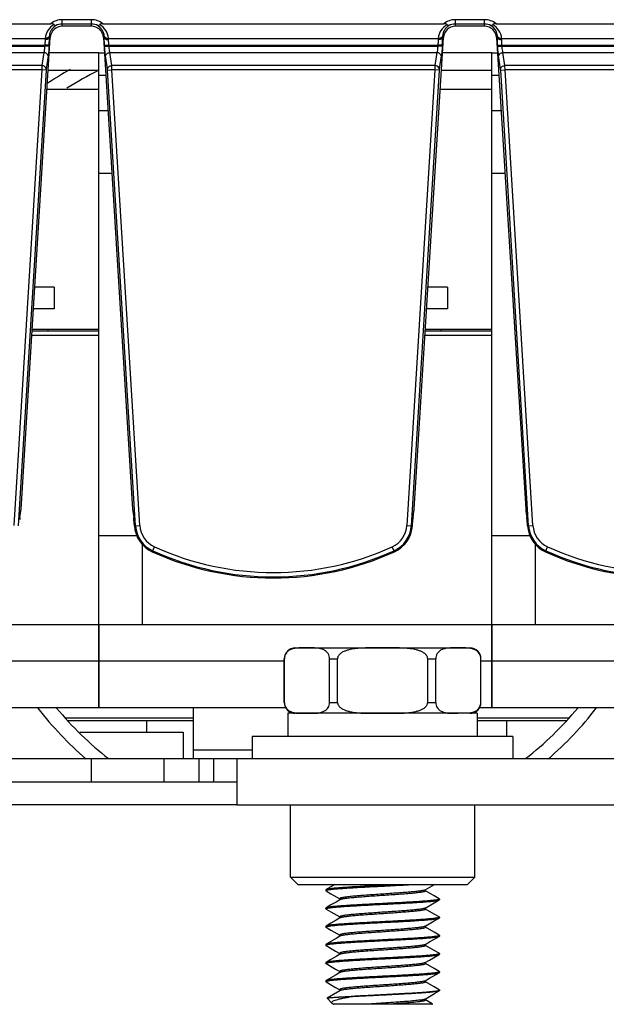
# Model space of a CAD drawing. Header units: millimetres. Extents: x 0 to 1700, y 17 to 1205.
# Tile 5 of 51: x 110 to 151, y 462 to 530. Entities that reach past the tile are written whole.
import ezdxf

# ---------------------------------------------------------------- set-up
doc = ezdxf.new("R2010")
doc.units = ezdxf.units.MM
doc.header["$LTSCALE"] = 77.505185
doc.layers.get('0').update_dxf_attribs({"linetype": 'CONTINUOUS'})

msp = doc.modelspace()

# ---------------------------------------------------------------- linework, layer by layer
at = {"linetype": 'Continuous'}
for p, q in [((113.224, 529.514), (113.224, 529.964)), ((115.224, 529.964), (113.224, 529.964)), ((115.224, 529.514), (115.224, 529.964)), ((140.224, 529.514), (140.224, 529.964)), ((142.224, 529.964), (140.224, 529.964)), ((142.224, 529.514), (142.224, 529.964)), ((89.015, 529.689), (112.433, 529.689)), ((115.224, 529.665), (113.224, 529.665)), ((115.224, 529.514), (113.224, 529.514)), ((116.015, 529.689), (139.433, 529.689)), ((142.224, 529.665), (140.224, 529.665)), ((142.224, 529.514), (140.224, 529.514)), ((143.015, 529.689), (166.433, 529.689)), ((89.401, 528.677), (112.047, 528.677)), ((110.392, 496.321), (112.4, 528.739)), ((112.34, 528.743), (112.4, 528.739)), ((116.108, 528.743), (116.048, 528.739)), ((116.048, 528.739), (118.056, 496.321)), ((116.401, 528.677), (139.047, 528.677)), ((137.392, 496.321), (139.4, 528.739)), ((139.34, 528.743), (139.4, 528.739)), ((143.108, 528.743), (143.048, 528.739)), ((143.048, 528.739), (145.056, 496.321)), ((143.401, 528.677), (166.047, 528.677)), ((89.425, 528.223), (112.023, 528.223)), ((89.429, 528.154), (112.019, 528.154)), ((112.023, 528.223), (112.019, 528.154)), ((112.318, 528.136), (112.019, 528.154)), ((112.322, 528.205), (112.023, 528.223)), ((112.322, 528.205), (112.318, 528.136)), ((116.126, 528.205), (116.425, 528.223)), ((116.13, 528.136), (116.126, 528.205)), ((116.13, 528.136), (116.429, 528.154)), ((116.429, 528.154), (116.425, 528.223)), ((116.425, 528.223), (139.023, 528.223)), ((116.429, 528.154), (139.019, 528.154)), ((139.023, 528.223), (139.019, 528.154)), ((139.318, 528.136), (139.019, 528.154)), ((139.322, 528.205), (139.023, 528.223)), ((139.322, 528.205), (139.318, 528.136)), ((143.126, 528.205), (143.425, 528.223)), ((143.13, 528.136), (143.126, 528.205)), ((143.13, 528.136), (143.429, 528.154)), ((143.429, 528.154), (143.425, 528.223)), ((143.425, 528.223), (166.023, 528.223)), ((143.429, 528.154), (166.019, 528.154)), ((89.494, 527.701), (111.954, 527.701)), ((111.954, 527.701), (111.821, 526.806)), ((112.253, 527.47), (112.119, 526.575)), ((115.724, 527.689), (112.335, 527.689)), ((115.724, 482.689), (115.724, 527.689)), ((115.724, 527.689), (116.113, 527.689)), ((116.329, 526.575), (116.195, 527.47)), ((116.627, 526.806), (116.494, 527.701)), ((116.494, 527.701), (138.954, 527.701)), ((138.954, 527.701), (138.821, 526.806)), ((139.253, 527.47), (139.119, 526.575)), ((142.724, 527.689), (139.335, 527.689)), ((142.724, 482.689), (142.724, 527.689)), ((142.724, 527.689), (143.113, 527.689)), ((143.329, 526.575), (143.195, 527.47)), ((143.627, 526.806), (143.494, 527.701)), ((143.494, 527.701), (165.954, 527.701)), ((111.821, 526.806), (89.627, 526.806)), ((111.814, 526.523), (89.634, 526.523)), ((111.814, 526.523), (109.898, 495.199)), ((112.113, 526.505), (111.814, 526.523)), ((116.335, 526.505), (116.634, 526.523)), ((138.821, 526.806), (116.627, 526.806)), ((118.55, 495.199), (116.634, 526.523)), ((138.814, 526.523), (116.634, 526.523)), ((138.814, 526.523), (136.898, 495.199)), ((139.113, 526.505), (138.814, 526.523)), ((143.335, 526.505), (143.634, 526.523)), ((165.821, 526.806), (143.627, 526.806)), ((145.55, 495.199), (143.634, 526.523)), ((165.814, 526.523), (143.634, 526.523)), ((112.113, 526.505), (110.197, 495.18)), ((112.26, 526.489), (115.724, 526.489)), ((115.724, 526.159), (116.208, 526.159)), ((118.251, 495.18), (116.335, 526.505)), ((139.113, 526.505), (137.197, 495.18)), ((139.26, 526.489), (142.724, 526.489)), ((142.724, 526.159), (143.208, 526.159)), ((145.251, 495.18), (143.335, 526.505)), ((112.18, 525.189), (115.724, 525.189)), ((139.18, 525.189), (142.724, 525.189)), ((116.361, 523.689), (115.724, 523.689)), ((143.361, 523.689), (142.724, 523.689)), ((116.627, 519.389), (115.724, 519.389)), ((143.627, 519.389), (142.724, 519.389)), ((112.674, 511.589), (111.338, 511.589)), ((112.674, 511.589), (112.674, 510.089)), ((139.674, 511.589), (138.338, 511.589)), ((139.674, 511.589), (139.674, 510.089)), ((112.674, 510.089), (111.245, 510.089)), ((139.674, 510.089), (138.245, 510.089)), ((111.133, 508.289), (115.724, 508.289)), ((111.152, 508.589), (115.724, 508.589)), ((111.158, 508.689), (115.724, 508.689)), ((112.224, 508.689), (112.224, 508.589)), ((138.133, 508.289), (142.724, 508.289)), ((138.152, 508.589), (142.724, 508.589)), ((138.158, 508.689), (142.724, 508.689)), ((139.224, 508.689), (139.224, 508.589)), ((110.314, 495.749), (110.378, 496.181)), ((118.07, 496.181), (118.134, 495.749)), ((137.314, 495.749), (137.378, 496.181)), ((145.07, 496.181), (145.134, 495.749)), ((118.175, 495.176), (118.148, 495.609)), ((137.273, 495.176), (137.3, 495.609)), ((145.175, 495.176), (145.148, 495.609)), ((118.175, 495.176), (118.55, 495.199)), ((136.898, 495.199), (137.273, 495.176)), ((145.175, 495.176), (145.55, 495.199)), ((118.352, 494.489), (115.724, 494.489)), ((145.352, 494.489), (142.724, 494.489)), ((118.724, 488.389), (118.724, 493.913)), ((119.402, 493.393), (119.557, 493.734)), ((136.046, 493.393), (135.891, 493.734)), ((145.724, 488.389), (145.724, 493.913)), ((146.402, 493.393), (146.557, 493.734)), ((88.724, 488.389), (115.724, 488.389)), ((115.724, 488.389), (115.724, 482.689)), ((115.724, 488.389), (142.724, 488.389)), ((142.724, 488.389), (142.724, 482.689)), ((142.724, 488.389), (169.724, 488.389)), ((129.224, 486.789), (141.224, 486.789)), ((128.471, 483.042), (128.471, 486.035)), ((128.478, 486.035), (128.471, 486.035)), ((128.478, 483.042), (128.478, 486.035)), ((131.578, 483.042), (131.578, 486.035)), ((131.578, 486.035), (132.124, 486.035)), ((132.124, 483.042), (132.124, 486.035)), ((138.324, 483.042), (138.324, 486.035)), ((138.324, 486.035), (138.87, 486.035)), ((138.87, 483.042), (138.87, 486.035)), ((141.97, 483.042), (141.97, 486.035)), ((141.977, 486.035), (141.97, 486.035)), ((141.977, 483.042), (141.977, 486.035)), ((99.624, 485.889), (115.724, 485.889)), ((115.724, 485.889), (128.471, 485.889)), ((141.977, 485.889), (142.724, 485.889)), ((142.724, 485.889), (169.724, 485.889)), ((99.624, 482.689), (115.724, 482.689)), ((115.724, 482.689), (128.562, 482.689)), ((122.224, 482.689), (122.224, 479.189)), ((128.478, 483.042), (128.471, 483.042)), ((131.578, 483.042), (132.124, 483.042)), ((138.324, 483.042), (138.87, 483.042)), ((141.886, 482.689), (142.724, 482.689)), ((141.977, 483.042), (141.97, 483.042)), ((142.724, 482.689), (152.005, 482.689)), ((113.43, 481.989), (122.224, 481.989)), ((128.724, 482.289), (128.724, 480.689)), ((141.724, 482.289), (128.724, 482.289)), ((141.724, 482.289), (141.724, 480.689)), ((141.724, 481.989), (148.018, 481.989)), ((113.59, 481.789), (122.224, 481.789)), ((119.024, 480.989), (119.024, 481.789)), ((141.724, 481.789), (147.858, 481.789)), ((143.724, 481.789), (143.724, 480.689)), ((114.42, 480.989), (121.524, 480.989)), ((121.524, 480.989), (121.524, 479.189)), ((126.274, 480.689), (126.274, 479.189)), ((144.174, 480.689), (126.274, 480.689)), ((144.174, 480.689), (144.174, 479.189)), ((83.724, 479.189), (339.724, 479.189)), ((115.224, 477.589), (115.224, 479.189)), ((120.224, 477.589), (120.224, 479.189)), ((122.224, 479.789), (126.274, 479.789)), ((122.624, 477.589), (122.624, 479.189)), ((123.624, 477.589), (123.624, 479.189)), ((125.224, 479.189), (125.224, 475.989)), ((79.324, 477.589), (125.224, 477.589)), ((125.224, 475.989), (76.324, 475.989)), ((125.224, 475.989), (298.224, 475.989)), ((128.899, 471.019), (128.899, 475.989)), ((128.899, 471.019), (128.899, 475.989)), ((141.549, 471.019), (141.549, 475.989)), ((141.549, 471.019), (141.549, 475.989)), ((129.399, 470.519), (128.899, 471.019)), ((128.899, 471.019), (141.549, 471.019)), ((141.049, 470.519), (141.549, 471.019)), ((129.399, 470.519), (141.049, 470.519)), ((131.942, 470.519), (131.339, 470.169)), ((138.151, 470.153), (138.781, 470.519)), ((131.339, 470.169), (131.324, 470.151)), ((131.324, 470.151), (131.324, 470.101)), ((131.339, 470.084), (131.324, 470.101)), ((131.339, 470.084), (131.673, 469.89)), ((131.341, 470.12), (131.347, 470.123)), ((131.673, 469.89), (132.277, 469.54)), ((138.171, 470.076), (138.171, 470.165)), ((138.771, 469.74), (138.171, 470.088)), ((139.109, 469.544), (138.771, 469.74)), ((132.277, 469.551), (132.277, 469.463)), ((139.109, 469.544), (139.124, 469.526)), ((139.109, 469.459), (139.124, 469.476)), ((139.124, 469.526), (139.124, 469.476)), ((131.339, 468.919), (131.324, 468.901)), ((131.324, 468.901), (131.324, 468.851)), ((131.339, 468.834), (131.324, 468.851)), ((131.339, 468.834), (131.673, 468.64)), ((131.673, 468.64), (132.277, 468.29)), ((138.171, 468.826), (138.171, 468.915)), ((138.771, 468.49), (138.171, 468.838)), ((139.109, 468.294), (138.771, 468.49)), ((131.339, 467.669), (131.324, 467.651)), ((131.324, 467.651), (131.324, 467.601)), ((132.277, 468.301), (132.277, 468.213)), ((138.171, 467.576), (138.171, 467.665)), ((139.107, 468.257), (139.101, 468.255)), ((139.109, 468.294), (139.124, 468.276)), ((139.109, 468.209), (139.124, 468.226)), ((139.124, 468.276), (139.124, 468.226)), ((131.339, 467.584), (131.324, 467.601)), ((131.339, 467.584), (131.673, 467.39)), ((131.341, 467.62), (131.347, 467.623)), ((131.673, 467.39), (132.277, 467.04)), ((132.277, 467.051), (132.277, 466.963)), ((132.305, 466.979), (132.297, 466.974)), ((138.771, 467.24), (138.171, 467.588)), ((138.448, 466.575), (139.109, 466.959)), ((139.109, 467.044), (138.771, 467.24)), ((139.107, 467.008), (139.101, 467.005)), ((139.109, 467.044), (139.124, 467.026)), ((139.109, 466.959), (139.124, 466.976)), ((139.124, 467.026), (139.124, 466.976)), ((131.339, 466.419), (131.324, 466.401)), ((131.324, 466.401), (131.324, 466.351)), ((131.339, 466.334), (131.324, 466.351)), ((131.339, 466.334), (132, 465.95)), ((131.341, 466.37), (131.347, 466.373)), ((138.151, 466.403), (138.448, 466.575)), ((138.171, 466.326), (138.171, 466.415)), ((138.771, 465.99), (138.171, 466.338)), ((132, 465.95), (132.277, 465.79)), ((132.277, 465.801), (132.277, 465.713)), ((138.448, 465.325), (139.109, 465.709)), ((139.109, 465.794), (138.771, 465.99)), ((139.107, 465.757), (139.101, 465.755)), ((139.109, 465.794), (139.124, 465.776)), ((139.109, 465.709), (139.124, 465.726)), ((139.124, 465.776), (139.124, 465.726)), ((131.339, 465.169), (131.324, 465.151)), ((131.324, 465.151), (131.324, 465.101)), ((131.339, 465.084), (131.324, 465.101)), ((131.339, 465.084), (132, 464.7)), ((131.341, 465.12), (131.347, 465.123)), ((138.151, 465.153), (138.448, 465.325)), ((138.171, 465.076), (138.171, 465.165)), ((138.771, 464.74), (138.171, 465.088)), ((132, 464.7), (132.277, 464.54)), ((132.277, 464.551), (132.277, 464.463)), ((138.448, 464.075), (139.109, 464.459)), ((139.109, 464.544), (138.771, 464.74)), ((139.109, 464.544), (139.124, 464.526)), ((139.109, 464.459), (139.124, 464.476)), ((139.124, 464.526), (139.124, 464.476)), ((131.339, 463.919), (131.324, 463.901)), ((131.324, 463.901), (131.324, 463.851)), ((131.339, 463.834), (131.324, 463.851)), ((131.339, 463.834), (132, 463.45)), ((138.151, 463.903), (138.448, 464.075)), ((138.171, 463.826), (138.171, 463.915)), ((138.771, 463.49), (138.171, 463.838)), ((132.297, 463.224), (131.415, 462.713)), ((132, 463.45), (132.277, 463.29)), ((132.277, 463.301), (132.277, 463.213)), ((139.109, 463.294), (138.771, 463.49)), ((139.124, 463.276), (139.109, 463.294)), ((139.124, 463.276), (139.124, 463.226)), ((131.411, 462.702), (131.415, 462.713)), ((131.411, 462.702), (131.768, 462.345)), ((131.832, 462.298), (131.768, 462.345)), ((131.832, 462.298), (131.848, 462.289)), ((138.624, 462.289), (131.848, 462.289)), ((132.932, 462.789), (132.219, 462.789)), ((138.171, 462.576), (138.171, 462.665)), ((138.636, 462.318), (138.171, 462.588)), ((138.595, 462.289), (138.641, 462.305)), ((138.641, 462.305), (138.624, 462.289))]:
    msp.add_line(p, q, dxfattribs=at)
for points in [[(132.297, 469.474), (132.029, 469.319), (131.677, 469.115), (131.339, 468.919)], [(138.151, 468.903), (138.424, 469.061), (138.775, 469.265), (139.109, 469.459)], [(132.297, 468.224), (132.029, 468.069), (131.677, 467.865), (131.339, 467.669)], [(138.151, 467.653), (138.424, 467.811), (138.775, 468.015), (139.109, 468.209)], [(132.297, 466.974), (132.029, 466.819), (131.677, 466.615), (131.339, 466.419)], [(132.297, 465.724), (132.029, 465.569), (131.677, 465.365), (131.339, 465.169)], [(132.297, 464.474), (132.029, 464.319), (131.677, 464.115), (131.339, 463.919)], [(138.151, 462.653), (138.448, 462.825), (138.787, 463.022), (139.109, 463.209)]]:
    msp.add_lwpolyline(points, dxfattribs=at)
for centre, radius, start, end in [((113.224, 528.689), 1.275, 90, 128.33703), ((115.224, 528.689), 1.275, 51.66297, 90), ((140.224, 528.689), 1.275, 90, 128.33703), ((142.224, 528.689), 1.275, 51.66297, 90), ((113.229, 528.581), 1.186, 118.35449, 175.3987), ((113.228, 528.793), 0.887, 121.52255, 177.04615), ((113.224, 528.689), 0.976, 90, 118.13423), ((115.224, 528.689), 0.976, 61.86577, 90), ((115.22, 528.793), 0.887, 10.39443, 58.47397), ((115.219, 528.581), 1.186, 4.60152, 61.64528), ((140.229, 528.581), 1.186, 118.35453, 175.39862), ((140.228, 528.793), 0.887, 121.52255, 177.04615), ((140.224, 528.689), 0.976, 90, 118.13423), ((142.224, 528.689), 0.976, 61.86577, 90), ((142.22, 528.793), 0.887, 10.39443, 58.47397), ((142.219, 528.581), 1.186, 4.60152, 61.64528), ((104.623, 528.755), 7.717, 357.97675, 359.91202), ((113.664, 528.768), 1.324, 176.94167, 181.09106), ((115.217, 528.792), 0.891, 2.98749, 10.40124), ((114.705, 528.765), 1.404, 1.18154, 3.00576), ((114.846, 528.768), 1.262, 358.85266, 1.1764), ((131.623, 528.755), 7.717, 357.97675, 359.91202), ((140.664, 528.768), 1.324, 176.94167, 181.09106), ((142.217, 528.792), 0.891, 2.98749, 10.40124), ((141.705, 528.765), 1.404, 1.18154, 3.00576), ((141.846, 528.768), 1.262, 358.85266, 1.1764), ((102.02, 528.838), 10.322, 356.48394, 358.02563), ((129.02, 528.838), 10.322, 356.48394, 358.02563), ((130.724, 497.489), 33.65, 120.26861, 123.45942), ((130.724, 497.489), 32.65, 117.34482, 121.75036), ((120.272, 495.304), 2.024, 183.5, 245.54191), ((120.272, 495.304), 1.725, 183.5, 245.54191), ((135.176, 495.304), 1.725, 294.45809, 356.5), ((135.176, 495.304), 2.024, 294.45809, 356.5), ((147.272, 495.304), 2.024, 183.5, 245.54191), ((147.272, 495.304), 1.725, 183.5, 245.54191), ((127.724, 511.689), 20.024, 245.54191, 294.45809), ((127.724, 511.689), 19.725, 245.54191, 294.45809), ((154.724, 511.689), 20.024, 245.54191, 294.45809), ((154.724, 511.689), 19.725, 245.54191, 294.45809), ((129.224, 486.035), 0.753, 90, 180), ((140.922, 484.75), 2.031, 81.56043, 84.15256), ((140.958, 485.001), 1.777, 81.01047, 81.50817), ((141.224, 486.035), 0.753, 0, 90), ((130.724, 497.489), 24.25, 217.73101, 229.1387), ((130.724, 497.489), 23.25, 219.65798, 231.96461), ((129.224, 483.042), 0.753, 180, 270), ((141.224, 483.042), 0.753, 270, 360), ((130.724, 497.489), 23.25, 308.03539, 320.34202), ((130.724, 497.489), 24.25, 310.86129, 322.26899), ((140.935, 484.234), 1.936, 277.55508, 277.87982), ((112.251, 925.42), 455.536, 272.89063, 273.0247), ((138.091, 470.257), 0.12, 297.6417, 300.10767), ((132.354, 469.376), 0.113, 118.76824, 120.15048), ((138.094, 469.001), 0.113, 298.76824, 300.15048), ((132.357, 468.12), 0.12, 117.6417, 120.10766)]:
    msp.add_arc(centre, radius, start, end, dxfattribs=at)
for centre, major_axis, ratio, start_param, end_param in [((113.224, 528.688), (0, 0.826), 1, 0, 1.508948), ((115.224, 528.688), (0, 0.826), 1, -1.508948, 0), ((140.224, 528.688), (0, 0.826), 1, 0, 1.508948), ((142.224, 528.688), (0, 0.826), 1, -1.508948, 0), ((110.375, 496.323), (0.012, 0.2), 0.087323, -2.355176, -1.574141), ((118.073, 496.323), (-0.012, 0.2), 0.087323, -4.709044, -3.92801), ((137.375, 496.323), (0.012, 0.2), 0.087323, -2.355176, -1.574141), ((145.073, 496.323), (-0.012, 0.2), 0.087323, -4.709044, -3.92801), ((110.318, 495.607), (0.012, 0.2), 0.087323, 0.786417, 1.567452), ((118.13, 495.607), (-0.012, 0.2), 0.087323, -1.567452, -0.786417), ((137.318, 495.607), (0.012, 0.2), 0.087323, 0.786417, 1.567452), ((145.13, 495.607), (-0.012, 0.2), 0.087323, -1.567452, -0.786417), ((120.272, 495.306), (0, 2.101), 1, -4.65054, -3.568151), ((135.176, 495.306), (0, 2.101), 1, -2.715035, -1.632645), ((147.272, 495.306), (0, 2.101), 1, -4.65054, -3.568151), ((127.724, 511.704), (0, 20.113), 1, -3.568151, -2.715035), ((154.724, 511.704), (0, 20.113), 1, -3.568151, -2.715035)]:
    msp.add_ellipse(centre, major_axis=major_axis, ratio=ratio, start_param=start_param, end_param=end_param, dxfattribs=at)
for points in [[(112.666, 529.625), (112.615, 529.687), (112.514, 529.689), (112.433, 529.689)], [(116.015, 529.689), (115.934, 529.689), (115.833, 529.687), (115.782, 529.625)], [(139.666, 529.625), (139.615, 529.687), (139.514, 529.689), (139.433, 529.689)], [(143.015, 529.689), (142.934, 529.689), (142.833, 529.687), (142.782, 529.625)], [(112.047, 528.677), (112.043, 528.648), (112.042, 528.619), (112.042, 528.59)], [(112.182, 528.61), (112.137, 528.596), (112.089, 528.59), (112.042, 528.59)], [(112.181, 528.693), (112.138, 528.68), (112.092, 528.675), (112.047, 528.677)], [(116.266, 528.61), (116.311, 528.596), (116.359, 528.59), (116.406, 528.59)], [(116.267, 528.693), (116.31, 528.68), (116.356, 528.675), (116.401, 528.677)], [(116.406, 528.59), (116.406, 528.619), (116.405, 528.648), (116.401, 528.677)], [(139.047, 528.677), (139.043, 528.648), (139.042, 528.619), (139.042, 528.59)], [(139.182, 528.61), (139.137, 528.596), (139.089, 528.59), (139.042, 528.59)], [(139.181, 528.693), (139.138, 528.68), (139.092, 528.675), (139.047, 528.677)], [(143.266, 528.61), (143.311, 528.596), (143.359, 528.59), (143.406, 528.59)], [(143.267, 528.693), (143.31, 528.68), (143.356, 528.675), (143.401, 528.677)], [(143.406, 528.59), (143.406, 528.619), (143.405, 528.648), (143.401, 528.677)], [(112.119, 526.575), (112.116, 526.555), (112.114, 526.534), (112.114, 526.513)], [(139.119, 526.575), (139.116, 526.555), (139.114, 526.534), (139.114, 526.513)], [(138.151, 467.653), (138.147, 467.65), (138.142, 467.648), (138.138, 467.646)], [(138.151, 466.403), (138.148, 466.401), (138.145, 466.4), (138.142, 466.398)], [(132.307, 465.73), (132.304, 465.728), (132.3, 465.726), (132.297, 465.724)], [(138.151, 465.153), (138.148, 465.151), (138.145, 465.149), (138.142, 465.148)], [(132.31, 464.481), (132.306, 464.479), (132.301, 464.477), (132.297, 464.474)], [(138.151, 463.903), (138.148, 463.901), (138.145, 463.899), (138.141, 463.898)], [(132.306, 463.229), (132.303, 463.228), (132.3, 463.226), (132.297, 463.224)], [(139.103, 463.256), (139.107, 463.257), (139.11, 463.259), (139.113, 463.261)], [(138.641, 462.305), (138.642, 462.307), (138.643, 462.31), (138.643, 462.312)]]:
    msp.add_open_spline(points, degree=3, dxfattribs=at)
for points, knots in [([(112.764, 529.549), (112.749, 529.547), (112.71, 529.574), (112.683, 529.604), (112.666, 529.625)], [0, 0, 0, 0, 0.351349, 1, 1, 1, 1]), ([(115.684, 529.549), (115.699, 529.547), (115.738, 529.574), (115.765, 529.604), (115.782, 529.625)], [0, 0, 0, 0, 0.351347, 1, 1, 1, 1]), ([(139.764, 529.549), (139.749, 529.547), (139.71, 529.574), (139.683, 529.604), (139.666, 529.625)], [0, 0, 0, 0, 0.351347, 1, 1, 1, 1]), ([(142.684, 529.549), (142.699, 529.547), (142.738, 529.574), (142.765, 529.604), (142.782, 529.625)], [0, 0, 0, 0, 0.351347, 1, 1, 1, 1]), ([(112.042, 528.59), (112.042, 528.562), (112.04, 528.439), (112.032, 528.317), (112.023, 528.223)], [0, 0, 0, 0, 0.228825, 1, 1, 1, 1]), ([(112.341, 528.839), (112.337, 528.822), (112.306, 528.754), (112.235, 528.711), (112.181, 528.693)], [0, 0, 0, 0, 0.225907, 1, 1, 1, 1]), ([(112.34, 528.743), (112.337, 528.728), (112.308, 528.662), (112.236, 528.626), (112.182, 528.61)], [0, 0, 0, 0, 0.20597, 1, 1, 1, 1]), ([(116.107, 528.839), (116.111, 528.822), (116.142, 528.754), (116.213, 528.711), (116.267, 528.693)], [0, 0, 0, 0, 0.225907, 1, 1, 1, 1]), ([(116.126, 528.205), (116.123, 528.252), (116.114, 528.431), (116.108, 528.611), (116.108, 528.743)], [0, 0, 0, 0, 0.264676, 1, 1, 1, 1]), ([(116.108, 528.743), (116.111, 528.728), (116.14, 528.662), (116.212, 528.626), (116.266, 528.61)], [0, 0, 0, 0, 0.205969, 1, 1, 1, 1]), ([(116.425, 528.223), (116.422, 528.255), (116.412, 528.377), (116.407, 528.5), (116.406, 528.59)], [0, 0, 0, 0, 0.264676, 1, 1, 1, 1]), ([(139.042, 528.59), (139.042, 528.562), (139.04, 528.439), (139.032, 528.317), (139.023, 528.223)], [0, 0, 0, 0, 0.228825, 1, 1, 1, 1]), ([(139.341, 528.839), (139.337, 528.822), (139.306, 528.754), (139.235, 528.711), (139.181, 528.693)], [0, 0, 0, 0, 0.225907, 1, 1, 1, 1]), ([(139.34, 528.743), (139.337, 528.728), (139.308, 528.662), (139.236, 528.626), (139.182, 528.61)], [0, 0, 0, 0, 0.20597, 1, 1, 1, 1]), ([(143.107, 528.839), (143.111, 528.822), (143.142, 528.754), (143.213, 528.711), (143.267, 528.693)], [0, 0, 0, 0, 0.225907, 1, 1, 1, 1]), ([(143.126, 528.205), (143.123, 528.252), (143.114, 528.431), (143.108, 528.611), (143.108, 528.743)], [0, 0, 0, 0, 0.264676, 1, 1, 1, 1]), ([(143.108, 528.743), (143.111, 528.728), (143.14, 528.662), (143.212, 528.626), (143.266, 528.61)], [0, 0, 0, 0, 0.205969, 1, 1, 1, 1]), ([(143.425, 528.223), (143.422, 528.255), (143.412, 528.377), (143.407, 528.5), (143.406, 528.59)], [0, 0, 0, 0, 0.264676, 1, 1, 1, 1]), ([(112.019, 528.154), (112.015, 528.112), (112, 527.961), (111.978, 527.809), (111.954, 527.701)], [0, 0, 0, 0, 0.275243, 1, 1, 1, 1]), ([(112.318, 528.136), (112.314, 528.075), (112.298, 527.852), (112.276, 527.63), (112.253, 527.47)], [0, 0, 0, 0, 0.275528, 1, 1, 1, 1]), ([(116.195, 527.47), (116.188, 527.518), (116.159, 527.739), (116.141, 527.961), (116.13, 528.136)], [0, 0, 0, 0, 0.214797, 1, 1, 1, 1]), ([(116.494, 527.701), (116.487, 527.733), (116.458, 527.883), (116.439, 528.035), (116.429, 528.154)], [0, 0, 0, 0, 0.21535, 1, 1, 1, 1]), ([(139.019, 528.154), (139.015, 528.112), (139, 527.961), (138.978, 527.809), (138.954, 527.701)], [0, 0, 0, 0, 0.275243, 1, 1, 1, 1]), ([(139.318, 528.136), (139.314, 528.075), (139.298, 527.852), (139.276, 527.63), (139.253, 527.47)], [0, 0, 0, 0, 0.275528, 1, 1, 1, 1]), ([(143.195, 527.47), (143.188, 527.518), (143.159, 527.739), (143.141, 527.961), (143.13, 528.136)], [0, 0, 0, 0, 0.214797, 1, 1, 1, 1]), ([(143.494, 527.701), (143.487, 527.733), (143.458, 527.883), (143.439, 528.035), (143.429, 528.154)], [0, 0, 0, 0, 0.21535, 1, 1, 1, 1]), ([(112.253, 527.47), (112.251, 527.53), (112.163, 527.655), (112.028, 527.695), (111.954, 527.701)], [0, 0, 0, 0, 0.444577, 1, 1, 1, 1]), ([(116.195, 527.47), (116.197, 527.53), (116.285, 527.655), (116.42, 527.695), (116.494, 527.701)], [0, 0, 0, 0, 0.444577, 1, 1, 1, 1]), ([(139.253, 527.47), (139.251, 527.53), (139.163, 527.655), (139.028, 527.695), (138.954, 527.701)], [0, 0, 0, 0, 0.444577, 1, 1, 1, 1]), ([(143.195, 527.47), (143.197, 527.53), (143.285, 527.655), (143.42, 527.695), (143.494, 527.701)], [0, 0, 0, 0, 0.444577, 1, 1, 1, 1]), ([(111.821, 526.806), (111.82, 526.786), (111.817, 526.691), (111.815, 526.597), (111.814, 526.523)], [0, 0, 0, 0, 0.214191, 1, 1, 1, 1]), ([(112.119, 526.575), (112.118, 526.635), (112.029, 526.76), (111.895, 526.8), (111.821, 526.806)], [0, 0, 0, 0, 0.444577, 1, 1, 1, 1]), ([(116.329, 526.575), (116.33, 526.635), (116.419, 526.76), (116.553, 526.8), (116.627, 526.806)], [0, 0, 0, 0, 0.444577, 1, 1, 1, 1]), ([(116.335, 526.505), (116.334, 526.521), (116.333, 526.54), (116.331, 526.559), (116.329, 526.562)], [0, 0, 0, 0, 0.860975, 1, 1, 1, 1]), ([(116.634, 526.523), (116.633, 526.549), (116.632, 526.643), (116.629, 526.738), (116.627, 526.806)], [0, 0, 0, 0, 0.275692, 1, 1, 1, 1]), ([(138.821, 526.806), (138.82, 526.786), (138.817, 526.691), (138.815, 526.597), (138.814, 526.523)], [0, 0, 0, 0, 0.214191, 1, 1, 1, 1]), ([(139.119, 526.575), (139.118, 526.635), (139.029, 526.76), (138.895, 526.8), (138.821, 526.806)], [0, 0, 0, 0, 0.444577, 1, 1, 1, 1]), ([(143.329, 526.575), (143.33, 526.635), (143.419, 526.76), (143.553, 526.8), (143.627, 526.806)], [0, 0, 0, 0, 0.444577, 1, 1, 1, 1]), ([(143.335, 526.505), (143.334, 526.521), (143.333, 526.54), (143.331, 526.559), (143.329, 526.562)], [0, 0, 0, 0, 0.860975, 1, 1, 1, 1]), ([(143.634, 526.523), (143.633, 526.549), (143.632, 526.643), (143.629, 526.738), (143.627, 526.806)], [0, 0, 0, 0, 0.275692, 1, 1, 1, 1]), ([(129.281, 486.766), (129.202, 486.757), (129.04, 486.727), (128.794, 486.629), (128.608, 486.46), (128.501, 486.249), (128.478, 486.11), (128.478, 486.035)], [0, 0, 0, 0, 0.201147, 0.411878, 0.656242, 0.811723, 1, 1, 1, 1]), ([(130.028, 486.789), (129.903, 486.789), (129.655, 486.79), (129.405, 486.781), (129.281, 486.766)], [0, 0, 0, 0, 0.499726, 1, 1, 1, 1]), ([(131.578, 486.035), (131.578, 486.159), (131.517, 486.379), (131.309, 486.594), (131.092, 486.702), (130.808, 486.773), (130.452, 486.79), (130.169, 486.789), (130.028, 486.789)], [0, 0, 0, 0, 0.191438, 0.331464, 0.450436, 0.562407, 0.781459, 1, 1, 1, 1]), ([(135.224, 486.789), (135.083, 486.789), (134.8, 486.789), (134.376, 486.787), (133.952, 486.779), (133.529, 486.756), (133.178, 486.713), (132.901, 486.654), (132.698, 486.594), (132.502, 486.512), (132.321, 486.4), (132.196, 486.27), (132.136, 486.142), (132.124, 486.071), (132.124, 486.035)], [0, 0, 0, 0, 0.125068, 0.250135, 0.375201, 0.500259, 0.625292, 0.68782, 0.75034, 0.812842, 0.875289, 0.937561, 0.968788, 1, 1, 1, 1]), ([(138.324, 486.035), (138.324, 486.071), (138.312, 486.142), (138.252, 486.27), (138.127, 486.4), (137.946, 486.512), (137.75, 486.594), (137.547, 486.654), (137.27, 486.713), (136.919, 486.756), (136.496, 486.779), (136.072, 486.787), (135.648, 486.789), (135.365, 486.789), (135.224, 486.789)], [0, 0, 0, 0, 0.031229, 0.062467, 0.124748, 0.187194, 0.249693, 0.312209, 0.374734, 0.499761, 0.624814, 0.749874, 0.874937, 1, 1, 1, 1]), ([(140.42, 486.789), (140.279, 486.789), (139.996, 486.79), (139.64, 486.773), (139.356, 486.702), (139.138, 486.594), (138.931, 486.379), (138.87, 486.159), (138.87, 486.035)], [0, 0, 0, 0, 0.218545, 0.437602, 0.549576, 0.668552, 0.808585, 1, 1, 1, 1]), ([(141.129, 486.77), (141.011, 486.782), (140.775, 486.789), (140.538, 486.789), (140.42, 486.789)], [0, 0, 0, 0, 0.500201, 1, 1, 1, 1]), ([(141.97, 486.035), (141.97, 486.163), (141.905, 486.39), (141.687, 486.606), (141.46, 486.711), (141.309, 486.745), (141.235, 486.757)], [0, 0, 0, 0, 0.340814, 0.588572, 0.800037, 1, 1, 1, 1]), ([(128.478, 483.042), (128.478, 482.918), (128.539, 482.698), (128.746, 482.483), (128.964, 482.375), (129.247, 482.305), (129.604, 482.287), (129.887, 482.289), (130.028, 482.289)], [0, 0, 0, 0, 0.191434, 0.331461, 0.450434, 0.562405, 0.781458, 1, 1, 1, 1]), ([(130.028, 482.289), (130.169, 482.289), (130.452, 482.287), (130.808, 482.305), (131.092, 482.375), (131.31, 482.483), (131.517, 482.698), (131.578, 482.918), (131.578, 483.042)], [0, 0, 0, 0, 0.218545, 0.437601, 0.549576, 0.668555, 0.808593, 1, 1, 1, 1]), ([(132.124, 483.042), (132.124, 483.007), (132.136, 482.936), (132.196, 482.807), (132.321, 482.677), (132.502, 482.566), (132.698, 482.484), (132.901, 482.423), (133.178, 482.365), (133.529, 482.321), (133.952, 482.298), (134.376, 482.29), (134.8, 482.289), (135.083, 482.289), (135.224, 482.289)], [0, 0, 0, 0, 0.031228, 0.062464, 0.124745, 0.187192, 0.24969, 0.312207, 0.374732, 0.499759, 0.624812, 0.749874, 0.874937, 1, 1, 1, 1]), ([(135.224, 482.289), (135.365, 482.289), (135.648, 482.289), (136.072, 482.29), (136.496, 482.298), (136.919, 482.321), (137.27, 482.365), (137.547, 482.423), (137.75, 482.484), (137.946, 482.566), (138.127, 482.677), (138.252, 482.807), (138.312, 482.936), (138.324, 483.007), (138.324, 483.042)], [0, 0, 0, 0, 0.12507, 0.250139, 0.375207, 0.500268, 0.625303, 0.687833, 0.750354, 0.812857, 0.875306, 0.937573, 0.968795, 1, 1, 1, 1]), ([(138.87, 483.042), (138.87, 482.918), (138.931, 482.698), (139.139, 482.483), (139.356, 482.375), (139.64, 482.305), (139.996, 482.287), (140.279, 482.289), (140.42, 482.289)], [0, 0, 0, 0, 0.191435, 0.331462, 0.450435, 0.562406, 0.781458, 1, 1, 1, 1]), ([(141.201, 482.316), (141.277, 482.326), (141.434, 482.358), (141.67, 482.459), (141.848, 482.628), (141.949, 482.835), (141.97, 482.969), (141.97, 483.042)], [0, 0, 0, 0, 0.200119, 0.410715, 0.656202, 0.812271, 1, 1, 1, 1]), ([(135.224, 470.464), (134.984, 470.451), (134.513, 470.427), (133.827, 470.391), (133.189, 470.355), (132.62, 470.319), (132.199, 470.288), (131.912, 470.262), (131.737, 470.244), (131.593, 470.226), (131.479, 470.208), (131.398, 470.191), (131.354, 470.177), (131.339, 470.169)], [0, 0, 0, 0, 0.184502, 0.362708, 0.528522, 0.676287, 0.800982, 0.853325, 0.898399, 0.935826, 0.965328, 0.986711, 1, 1, 1, 1]), ([(131.347, 470.123), (131.364, 470.131), (131.412, 470.144), (131.498, 470.162), (131.616, 470.179), (131.832, 470.205), (132.17, 470.236), (132.649, 470.271), (133.214, 470.307), (133.845, 470.342), (134.523, 470.378), (134.988, 470.402), (135.224, 470.414)], [0, 0, 0, 0, 0.014836, 0.037592, 0.068235, 0.106559, 0.205028, 0.329836, 0.476875, 0.641286, 0.817618, 1, 1, 1, 1]), ([(135.224, 470.414), (135.395, 470.422), (136.05, 470.456), (136.704, 470.49), (137.188, 470.519)], [0, 0, 0, 0, 0.261165, 1, 1, 1, 1]), ([(131.324, 470.101), (131.324, 470.103), (131.326, 470.112), (131.335, 470.117), (131.341, 470.12)], [0, 0, 0, 0, 0.182961, 1, 1, 1, 1]), ([(138.147, 470.151), (138.132, 470.142), (138.091, 470.129), (137.976, 470.101), (137.773, 470.07), (137.464, 470.034), (137.075, 469.998), (136.622, 469.961), (136.118, 469.925), (135.584, 469.888), (135.036, 469.851), (134.496, 469.814), (133.981, 469.778), (133.509, 469.741), (133.099, 469.705), (132.763, 469.669), (132.536, 469.637), (132.401, 469.61), (132.336, 469.592), (132.295, 469.577), (132.277, 469.559), (132.277, 469.551)], [0, 0, 0, 0, 0.008795, 0.021699, 0.059672, 0.112895, 0.179577, 0.257404, 0.343653, 0.435294, 0.529104, 0.621783, 0.71007, 0.790863, 0.86133, 0.919016, 0.961953, 0.977447, 0.988825, 0.996143, 1, 1, 1, 1]), ([(138.171, 470.076), (138.171, 470.069), (138.153, 470.051), (138.112, 470.036), (138.046, 470.017), (137.911, 469.99), (137.683, 469.958), (137.346, 469.922), (136.934, 469.886), (136.462, 469.849), (135.945, 469.813), (135.403, 469.776), (134.855, 469.739), (134.32, 469.702), (133.816, 469.665), (133.363, 469.629), (132.976, 469.592), (132.701, 469.561), (132.524, 469.534), (132.426, 469.516), (132.354, 469.498), (132.314, 469.484), (132.299, 469.476)], [0, 0, 0, 0, 0.003865, 0.011206, 0.02262, 0.038166, 0.081242, 0.139108, 0.209781, 0.290789, 0.379282, 0.472139, 0.566081, 0.657789, 0.744027, 0.821752, 0.888236, 0.941163, 0.961961, 0.978756, 0.991434, 1, 1, 1, 1]), ([(135.224, 469.214), (134.984, 469.201), (134.513, 469.177), (133.827, 469.141), (133.189, 469.105), (132.62, 469.069), (132.199, 469.038), (131.912, 469.012), (131.737, 468.994), (131.593, 468.976), (131.479, 468.958), (131.398, 468.941), (131.354, 468.927), (131.339, 468.919)], [0, 0, 0, 0, 0.184501, 0.362706, 0.528519, 0.676285, 0.800984, 0.853327, 0.898401, 0.935827, 0.965328, 0.986711, 1, 1, 1, 1]), ([(131.382, 468.886), (131.406, 468.893), (131.465, 468.906), (131.619, 468.931), (131.879, 468.96), (132.265, 468.993), (132.741, 469.027), (133.292, 469.061), (134.128, 469.108), (134.779, 469.141), (135.224, 469.164)], [0, 0, 0, 0, 0.01955, 0.046405, 0.121403, 0.222953, 0.348038, 0.492887, 0.653126, 1, 1, 1, 1]), ([(139.066, 469.492), (139.042, 469.485), (138.983, 469.472), (138.829, 469.446), (138.57, 469.417), (138.184, 469.384), (137.707, 469.35), (137.156, 469.316), (136.32, 469.269), (135.669, 469.236), (135.224, 469.214)], [0, 0, 0, 0, 0.019548, 0.0464, 0.121396, 0.222944, 0.348028, 0.492879, 0.65312, 1, 1, 1, 1]), ([(135.224, 469.164), (135.464, 469.176), (135.934, 469.2), (136.621, 469.236), (137.259, 469.272), (137.828, 469.308), (138.249, 469.339), (138.536, 469.365), (138.711, 469.383), (138.855, 469.401), (138.969, 469.419), (139.05, 469.436), (139.094, 469.45), (139.109, 469.459)], [0, 0, 0, 0, 0.184502, 0.362706, 0.52852, 0.676285, 0.800985, 0.853327, 0.898401, 0.935827, 0.965328, 0.986711, 1, 1, 1, 1]), ([(139.095, 469.502), (139.093, 469.501), (139.084, 469.497), (139.073, 469.494), (139.066, 469.492)], [0, 0, 0, 0, 0.220706, 1, 1, 1, 1]), ([(139.116, 469.513), (139.115, 469.512), (139.108, 469.508), (139.101, 469.504), (139.095, 469.502)], [0, 0, 0, 0, 0.207648, 1, 1, 1, 1]), ([(139.124, 469.526), (139.124, 469.525), (139.123, 469.52), (139.119, 469.516), (139.116, 469.513)], [0, 0, 0, 0, 0.208952, 1, 1, 1, 1]), ([(131.324, 468.851), (131.324, 468.852), (131.325, 468.858), (131.329, 468.862), (131.332, 468.864)], [0, 0, 0, 0, 0.20897, 1, 1, 1, 1]), ([(131.332, 468.864), (131.333, 468.865), (131.34, 468.87), (131.347, 468.873), (131.353, 468.875)], [0, 0, 0, 0, 0.20765, 1, 1, 1, 1]), ([(131.353, 468.875), (131.355, 468.876), (131.364, 468.88), (131.375, 468.883), (131.382, 468.886)], [0, 0, 0, 0, 0.220672, 1, 1, 1, 1]), ([(138.149, 468.902), (138.134, 468.894), (138.094, 468.88), (138.022, 468.862), (137.924, 468.843), (137.747, 468.817), (137.472, 468.785), (137.085, 468.749), (136.632, 468.712), (136.128, 468.675), (135.593, 468.639), (135.045, 468.602), (134.503, 468.565), (133.986, 468.528), (133.514, 468.491), (133.102, 468.455), (132.765, 468.419), (132.537, 468.387), (132.402, 468.361), (132.336, 468.342), (132.295, 468.327), (132.277, 468.309), (132.277, 468.301)], [0, 0, 0, 0, 0.008566, 0.021244, 0.038039, 0.058837, 0.111764, 0.178248, 0.255973, 0.342211, 0.433919, 0.527861, 0.620718, 0.709211, 0.790219, 0.860892, 0.918758, 0.961834, 0.97738, 0.988794, 0.996135, 1, 1, 1, 1]), ([(138.171, 468.826), (138.171, 468.819), (138.153, 468.801), (138.112, 468.786), (138.047, 468.767), (137.912, 468.74), (137.685, 468.709), (137.349, 468.673), (136.939, 468.636), (136.467, 468.6), (135.952, 468.563), (135.412, 468.526), (134.864, 468.489), (134.33, 468.453), (133.826, 468.416), (133.373, 468.379), (132.984, 468.343), (132.675, 468.307), (132.472, 468.276), (132.357, 468.249), (132.316, 468.235), (132.301, 468.227)], [0, 0, 0, 0, 0.003857, 0.011175, 0.022553, 0.038047, 0.080984, 0.13867, 0.209137, 0.28993, 0.378217, 0.470896, 0.564706, 0.656347, 0.742596, 0.820423, 0.887105, 0.940328, 0.978301, 0.991205, 1, 1, 1, 1]), ([(135.224, 467.964), (134.984, 467.951), (134.513, 467.927), (133.827, 467.891), (133.189, 467.855), (132.62, 467.819), (132.199, 467.788), (131.912, 467.762), (131.737, 467.744), (131.593, 467.726), (131.479, 467.708), (131.398, 467.691), (131.354, 467.677), (131.339, 467.669)], [0, 0, 0, 0, 0.184502, 0.362695, 0.52851, 0.676278, 0.800981, 0.853329, 0.898401, 0.935832, 0.965329, 0.986717, 1, 1, 1, 1]), ([(131.347, 467.623), (131.364, 467.631), (131.412, 467.644), (131.498, 467.662), (131.616, 467.679), (131.832, 467.705), (132.17, 467.736), (132.649, 467.771), (133.214, 467.807), (133.845, 467.842), (134.523, 467.878), (134.988, 467.902), (135.224, 467.914)], [0, 0, 0, 0, 0.014843, 0.037606, 0.068256, 0.106586, 0.205063, 0.329874, 0.476911, 0.641311, 0.817629, 1, 1, 1, 1]), ([(138.138, 467.646), (138.12, 467.638), (138.076, 467.624), (137.955, 467.597), (137.745, 467.566), (137.43, 467.531), (137.038, 467.495), (136.582, 467.458), (136.08, 467.422), (135.547, 467.385), (135.004, 467.349), (134.468, 467.312), (133.958, 467.276), (133.493, 467.24), (133.087, 467.203), (132.756, 467.168), (132.532, 467.136), (132.399, 467.11), (132.335, 467.091), (132.295, 467.076), (132.277, 467.059), (132.277, 467.051)], [0, 0, 0, 0, 0.009695, 0.023451, 0.062908, 0.11726, 0.184695, 0.262905, 0.349192, 0.440569, 0.533871, 0.625863, 0.713356, 0.793322, 0.863, 0.92, 0.962405, 0.977703, 0.988943, 0.996173, 1, 1, 1, 1]), ([(139.101, 468.255), (139.084, 468.246), (139.036, 468.233), (138.95, 468.216), (138.832, 468.198), (138.616, 468.172), (138.278, 468.141), (137.799, 468.106), (137.234, 468.071), (136.603, 468.035), (135.925, 467.999), (135.46, 467.976), (135.224, 467.964)], [0, 0, 0, 0, 0.014835, 0.037591, 0.068234, 0.106558, 0.205026, 0.329834, 0.476873, 0.641285, 0.817617, 1, 1, 1, 1]), ([(135.224, 467.914), (135.464, 467.926), (135.934, 467.95), (136.621, 467.986), (137.259, 468.022), (137.828, 468.058), (138.249, 468.089), (138.536, 468.115), (138.711, 468.133), (138.855, 468.151), (138.969, 468.169), (139.05, 468.186), (139.094, 468.2), (139.109, 468.209)], [0, 0, 0, 0, 0.184502, 0.362707, 0.528522, 0.676286, 0.800982, 0.853325, 0.898399, 0.935826, 0.965328, 0.986711, 1, 1, 1, 1]), ([(139.124, 468.276), (139.124, 468.275), (139.122, 468.266), (139.113, 468.261), (139.107, 468.257)], [0, 0, 0, 0, 0.182968, 1, 1, 1, 1]), ([(131.324, 467.601), (131.324, 467.603), (131.326, 467.612), (131.335, 467.617), (131.341, 467.62)], [0, 0, 0, 0, 0.182734, 1, 1, 1, 1]), ([(138.171, 467.576), (138.171, 467.569), (138.153, 467.551), (138.113, 467.536), (138.047, 467.517), (137.913, 467.491), (137.687, 467.459), (137.354, 467.423), (136.945, 467.387), (136.476, 467.35), (135.963, 467.314), (135.424, 467.277), (134.878, 467.24), (134.345, 467.204), (133.842, 467.167), (133.387, 467.131), (132.997, 467.095), (132.686, 467.059), (132.48, 467.028), (132.363, 467), (132.321, 466.987), (132.305, 466.979)], [0, 0, 0, 0, 0.003846, 0.011128, 0.022453, 0.037868, 0.080596, 0.138012, 0.208168, 0.288636, 0.376611, 0.46902, 0.56263, 0.654168, 0.740433, 0.818411, 0.88539, 0.939057, 0.977614, 0.990854, 1, 1, 1, 1]), ([(139.101, 467.005), (139.084, 466.996), (139.037, 466.983), (138.95, 466.966), (138.832, 466.948), (138.617, 466.922), (138.279, 466.891), (137.8, 466.856), (137.235, 466.821), (136.603, 466.785), (135.925, 466.749), (135.46, 466.726), (135.224, 466.714)], [0, 0, 0, 0, 0.014803, 0.037529, 0.06815, 0.106455, 0.204901, 0.329703, 0.476757, 0.6412, 0.817572, 1, 1, 1, 1]), ([(135.224, 466.664), (135.464, 466.676), (135.934, 466.7), (136.621, 466.736), (137.259, 466.772), (137.828, 466.808), (138.249, 466.839), (138.536, 466.865), (138.711, 466.883), (138.855, 466.901), (138.969, 466.919), (139.05, 466.936), (139.094, 466.95), (139.109, 466.959)], [0, 0, 0, 0, 0.1845, 0.3627, 0.528509, 0.676276, 0.800979, 0.853324, 0.898399, 0.935826, 0.965328, 0.986711, 1, 1, 1, 1]), ([(139.124, 467.026), (139.124, 467.025), (139.122, 467.016), (139.113, 467.011), (139.107, 467.008)], [0, 0, 0, 0, 0.18407, 1, 1, 1, 1]), ([(131.324, 466.351), (131.324, 466.353), (131.326, 466.361), (131.335, 466.366), (131.341, 466.37)], [0, 0, 0, 0, 0.184033, 1, 1, 1, 1]), ([(135.224, 466.714), (134.984, 466.701), (134.513, 466.677), (133.827, 466.641), (133.189, 466.605), (132.62, 466.569), (132.199, 466.538), (131.912, 466.512), (131.737, 466.494), (131.593, 466.476), (131.479, 466.458), (131.398, 466.441), (131.354, 466.427), (131.339, 466.419)], [0, 0, 0, 0, 0.1845, 0.362701, 0.52851, 0.676277, 0.80098, 0.853324, 0.898399, 0.935826, 0.965328, 0.986711, 1, 1, 1, 1]), ([(131.347, 466.373), (131.364, 466.381), (131.411, 466.394), (131.498, 466.412), (131.616, 466.429), (131.831, 466.455), (132.169, 466.486), (132.648, 466.521), (133.213, 466.557), (133.845, 466.592), (134.523, 466.628), (134.988, 466.652), (135.224, 466.664)], [0, 0, 0, 0, 0.014803, 0.037531, 0.068152, 0.106458, 0.204904, 0.329706, 0.47676, 0.641201, 0.817573, 1, 1, 1, 1]), ([(138.142, 466.398), (138.126, 466.39), (138.083, 466.376), (137.965, 466.349), (137.758, 466.318), (137.445, 466.282), (137.055, 466.246), (136.6, 466.21), (136.097, 466.173), (135.564, 466.137), (135.018, 466.1), (134.48, 466.063), (133.968, 466.027), (133.5, 465.99), (133.092, 465.954), (132.759, 465.918), (132.534, 465.887), (132.4, 465.86), (132.335, 465.841), (132.295, 465.827), (132.277, 465.809), (132.277, 465.801)], [0, 0, 0, 0, 0.009289, 0.022663, 0.061455, 0.115301, 0.182399, 0.260438, 0.346708, 0.438204, 0.531735, 0.624035, 0.711884, 0.792221, 0.862252, 0.919559, 0.962203, 0.977588, 0.988891, 0.996159, 1, 1, 1, 1]), ([(138.171, 466.326), (138.171, 466.319), (138.153, 466.301), (138.113, 466.286), (138.048, 466.267), (137.915, 466.241), (137.69, 466.209), (137.357, 466.174), (136.95, 466.137), (136.483, 466.101), (135.972, 466.064), (135.435, 466.028), (134.89, 465.991), (134.357, 465.955), (133.854, 465.918), (133.399, 465.882), (133.008, 465.846), (132.695, 465.81), (132.487, 465.779), (132.368, 465.752), (132.324, 465.738), (132.307, 465.73)], [0, 0, 0, 0, 0.003836, 0.011091, 0.022371, 0.037725, 0.080285, 0.137483, 0.207389, 0.287594, 0.375318, 0.467508, 0.560958, 0.652412, 0.738688, 0.816788, 0.884005, 0.938031, 0.977059, 0.990567, 1, 1, 1, 1]), ([(139.101, 465.755), (139.084, 465.746), (139.036, 465.733), (138.95, 465.716), (138.832, 465.698), (138.616, 465.672), (138.278, 465.641), (137.799, 465.606), (137.234, 465.571), (136.602, 465.535), (135.925, 465.499), (135.46, 465.476), (135.224, 465.464)], [0, 0, 0, 0, 0.014844, 0.037608, 0.068259, 0.106589, 0.205067, 0.329879, 0.476915, 0.641314, 0.817631, 1, 1, 1, 1]), ([(135.224, 465.414), (135.464, 465.426), (135.934, 465.45), (136.621, 465.486), (137.259, 465.522), (137.828, 465.558), (138.249, 465.589), (138.536, 465.615), (138.711, 465.633), (138.855, 465.651), (138.969, 465.669), (139.05, 465.686), (139.094, 465.7), (139.109, 465.709)], [0, 0, 0, 0, 0.184502, 0.362695, 0.52851, 0.676278, 0.800981, 0.853329, 0.8984, 0.935832, 0.965329, 0.986717, 1, 1, 1, 1]), ([(139.124, 465.776), (139.124, 465.775), (139.122, 465.766), (139.113, 465.761), (139.107, 465.757)], [0, 0, 0, 0, 0.1827, 1, 1, 1, 1]), ([(131.324, 465.101), (131.324, 465.103), (131.326, 465.112), (131.335, 465.117), (131.341, 465.12)], [0, 0, 0, 0, 0.182961, 1, 1, 1, 1]), ([(135.224, 465.464), (134.984, 465.451), (134.513, 465.427), (133.827, 465.391), (133.189, 465.355), (132.62, 465.319), (132.199, 465.288), (131.912, 465.262), (131.737, 465.244), (131.593, 465.226), (131.479, 465.208), (131.398, 465.191), (131.354, 465.177), (131.339, 465.169)], [0, 0, 0, 0, 0.184502, 0.362708, 0.528522, 0.676287, 0.800982, 0.853325, 0.898399, 0.935826, 0.965328, 0.986711, 1, 1, 1, 1]), ([(131.347, 465.123), (131.364, 465.131), (131.412, 465.144), (131.498, 465.162), (131.616, 465.179), (131.832, 465.205), (132.17, 465.236), (132.649, 465.271), (133.214, 465.307), (133.845, 465.342), (134.523, 465.378), (134.988, 465.402), (135.224, 465.414)], [0, 0, 0, 0, 0.014836, 0.037592, 0.068235, 0.106559, 0.205028, 0.329836, 0.476875, 0.641286, 0.817618, 1, 1, 1, 1]), ([(138.142, 465.148), (138.125, 465.14), (138.082, 465.126), (137.964, 465.099), (137.757, 465.068), (137.444, 465.032), (137.053, 464.996), (136.598, 464.96), (136.095, 464.923), (135.562, 464.886), (135.017, 464.85), (134.479, 464.813), (133.967, 464.777), (133.499, 464.74), (133.092, 464.704), (132.759, 464.668), (132.534, 464.637), (132.4, 464.61), (132.335, 464.591), (132.295, 464.577), (132.277, 464.559), (132.277, 464.551)], [0, 0, 0, 0, 0.009334, 0.022751, 0.061617, 0.11552, 0.182655, 0.260714, 0.346986, 0.438469, 0.531974, 0.624239, 0.712049, 0.792344, 0.862336, 0.919609, 0.962226, 0.977601, 0.988896, 0.99616, 1, 1, 1, 1]), ([(138.171, 465.076), (138.171, 465.069), (138.153, 465.051), (138.113, 465.036), (138.049, 465.017), (137.916, 464.991), (137.692, 464.959), (137.361, 464.924), (136.955, 464.888), (136.49, 464.851), (135.98, 464.815), (135.444, 464.778), (134.9, 464.742), (134.368, 464.705), (133.865, 464.669), (133.41, 464.633), (133.018, 464.597), (132.702, 464.561), (132.493, 464.53), (132.372, 464.503), (132.328, 464.489), (132.31, 464.481)], [0, 0, 0, 0, 0.003827, 0.011059, 0.022298, 0.037599, 0.080009, 0.137014, 0.206698, 0.28667, 0.37417, 0.466167, 0.559473, 0.650853, 0.73714, 0.815347, 0.882776, 0.937118, 0.976564, 0.990312, 1, 1, 1, 1]), ([(139.066, 464.492), (139.042, 464.485), (138.983, 464.472), (138.829, 464.446), (138.57, 464.417), (138.184, 464.384), (137.707, 464.35), (137.156, 464.316), (136.32, 464.269), (135.669, 464.236), (135.224, 464.214)], [0, 0, 0, 0, 0.019548, 0.0464, 0.121396, 0.222944, 0.348028, 0.492879, 0.65312, 1, 1, 1, 1]), ([(135.224, 464.164), (135.464, 464.176), (135.934, 464.2), (136.621, 464.236), (137.259, 464.272), (137.828, 464.308), (138.249, 464.339), (138.536, 464.365), (138.711, 464.383), (138.855, 464.401), (138.969, 464.419), (139.05, 464.436), (139.094, 464.45), (139.109, 464.459)], [0, 0, 0, 0, 0.184502, 0.362706, 0.528519, 0.676285, 0.800984, 0.853327, 0.898401, 0.935826, 0.965328, 0.986711, 1, 1, 1, 1]), ([(139.095, 464.502), (139.093, 464.501), (139.084, 464.497), (139.073, 464.494), (139.066, 464.492)], [0, 0, 0, 0, 0.220707, 1, 1, 1, 1]), ([(139.116, 464.513), (139.115, 464.512), (139.108, 464.508), (139.101, 464.504), (139.095, 464.502)], [0, 0, 0, 0, 0.207648, 1, 1, 1, 1]), ([(139.124, 464.526), (139.124, 464.525), (139.123, 464.52), (139.119, 464.516), (139.116, 464.513)], [0, 0, 0, 0, 0.208952, 1, 1, 1, 1]), ([(131.324, 463.851), (131.324, 463.852), (131.325, 463.858), (131.329, 463.862), (131.332, 463.864)], [0, 0, 0, 0, 0.20897, 1, 1, 1, 1]), ([(131.332, 463.864), (131.333, 463.865), (131.34, 463.87), (131.347, 463.873), (131.353, 463.875)], [0, 0, 0, 0, 0.20765, 1, 1, 1, 1]), ([(135.224, 464.214), (134.984, 464.201), (134.513, 464.177), (133.827, 464.141), (133.189, 464.105), (132.62, 464.069), (132.199, 464.038), (131.912, 464.012), (131.737, 463.994), (131.593, 463.976), (131.479, 463.958), (131.398, 463.941), (131.354, 463.927), (131.339, 463.919)], [0, 0, 0, 0, 0.184501, 0.362706, 0.528519, 0.676285, 0.800984, 0.853327, 0.898401, 0.935827, 0.965328, 0.986711, 1, 1, 1, 1]), ([(131.353, 463.875), (131.355, 463.876), (131.364, 463.88), (131.375, 463.883), (131.382, 463.886)], [0, 0, 0, 0, 0.220672, 1, 1, 1, 1]), ([(131.382, 463.886), (131.406, 463.893), (131.465, 463.906), (131.619, 463.931), (131.879, 463.96), (132.265, 463.993), (132.741, 464.027), (133.292, 464.061), (134.128, 464.108), (134.779, 464.141), (135.224, 464.164)], [0, 0, 0, 0, 0.01955, 0.046405, 0.121403, 0.222953, 0.348038, 0.492887, 0.653126, 1, 1, 1, 1]), ([(138.141, 463.898), (138.124, 463.89), (138.081, 463.876), (137.963, 463.849), (137.755, 463.818), (137.442, 463.782), (137.051, 463.746), (136.596, 463.709), (136.093, 463.673), (135.56, 463.636), (135.015, 463.6), (134.477, 463.563), (133.966, 463.526), (133.498, 463.49), (133.091, 463.454), (132.759, 463.418), (132.534, 463.387), (132.4, 463.36), (132.335, 463.341), (132.295, 463.327), (132.277, 463.309), (132.277, 463.301)], [0, 0, 0, 0, 0.009381, 0.022842, 0.061786, 0.115748, 0.182923, 0.261001, 0.347275, 0.438744, 0.532222, 0.624452, 0.71222, 0.792472, 0.862423, 0.91966, 0.962249, 0.977614, 0.988902, 0.996162, 1, 1, 1, 1]), ([(138.171, 463.826), (138.171, 463.819), (138.153, 463.801), (138.113, 463.786), (138.048, 463.767), (137.914, 463.741), (137.688, 463.709), (137.355, 463.673), (136.948, 463.637), (136.479, 463.601), (135.967, 463.564), (135.429, 463.527), (134.884, 463.491), (134.35, 463.454), (133.847, 463.418), (133.393, 463.381), (133.002, 463.345), (132.69, 463.309), (132.483, 463.278), (132.365, 463.251), (132.322, 463.237), (132.306, 463.229)], [0, 0, 0, 0, 0.003841, 0.011112, 0.022414, 0.037803, 0.080453, 0.137769, 0.20781, 0.288156, 0.376015, 0.468324, 0.56186, 0.65336, 0.73963, 0.817664, 0.884753, 0.938586, 0.977359, 0.99072, 1, 1, 1, 1]), ([(132.219, 462.789), (132.501, 462.811), (133.127, 462.852), (134.13, 462.908), (135.226, 462.964), (136.155, 463.011), (136.875, 463.05), (137.369, 463.079), (137.817, 463.108), (138.21, 463.136), (138.538, 463.165), (138.795, 463.193), (138.963, 463.217), (139.057, 463.238), (139.09, 463.249), (139.103, 463.256)], [0, 0, 0, 0, 0.123007, 0.272658, 0.436229, 0.599781, 0.677163, 0.749381, 0.814892, 0.872297, 0.920381, 0.958134, 0.984801, 0.993832, 1, 1, 1, 1]), ([(139.109, 463.209), (139.099, 463.203), (139.073, 463.193), (138.999, 463.174), (138.864, 463.152), (138.657, 463.127), (138.389, 463.101), (138.067, 463.076), (137.695, 463.05), (137.281, 463.024), (136.664, 462.988), (135.843, 462.945), (134.841, 462.894), (133.866, 462.844), (133.232, 462.808), (132.932, 462.789)], [0, 0, 0, 0, 0.005445, 0.01345, 0.037245, 0.071194, 0.114767, 0.167236, 0.227706, 0.295132, 0.36835, 0.527019, 0.692761, 0.854128, 1, 1, 1, 1]), ([(139.124, 463.226), (139.124, 463.225), (139.122, 463.217), (139.114, 463.212), (139.109, 463.209)], [0, 0, 0, 0, 0.188138, 1, 1, 1, 1]), ([(139.113, 463.261), (139.115, 463.262), (139.12, 463.266), (139.124, 463.272), (139.124, 463.276)], [0, 0, 0, 0, 0.321793, 1, 1, 1, 1]), ([(131.415, 462.713), (131.424, 462.718), (131.45, 462.724), (131.499, 462.734), (131.57, 462.743), (131.661, 462.752), (131.773, 462.761), (131.962, 462.774), (132.112, 462.783), (132.219, 462.789)], [0, 0, 0, 0, 0.035996, 0.098123, 0.18643, 0.300542, 0.439833, 0.603559, 1, 1, 1, 1]), ([(131.768, 462.345), (131.752, 462.361), (131.731, 462.391), (131.74, 462.435), (131.76, 462.464), (131.793, 462.492), (131.861, 462.533), (131.978, 462.581), (132.155, 462.634), (132.377, 462.687), (132.641, 462.739), (132.831, 462.772), (132.932, 462.789)], [0, 0, 0, 0, 0.048866, 0.070428, 0.095506, 0.126905, 0.165973, 0.268946, 0.405535, 0.574438, 0.773536, 1, 1, 1, 1]), ([(138.151, 462.653), (138.133, 462.643), (138.082, 462.626), (137.986, 462.604), (137.854, 462.582), (137.688, 462.56), (137.49, 462.538), (137.169, 462.506), (136.71, 462.468), (136.107, 462.424), (135.458, 462.379), (134.797, 462.335), (134.356, 462.304), (134.139, 462.289)], [0, 0, 0, 0, 0.015504, 0.039914, 0.073146, 0.114845, 0.164516, 0.221525, 0.354559, 0.50709, 0.671218, 0.838406, 1, 1, 1, 1]), ([(138.171, 462.576), (138.171, 462.569), (138.155, 462.552), (138.117, 462.537), (138.057, 462.519), (137.932, 462.494), (137.722, 462.463), (137.411, 462.429), (137.029, 462.394), (136.588, 462.359), (136.103, 462.324), (135.767, 462.3), (135.593, 462.289)], [0, 0, 0, 0, 0.00829, 0.023708, 0.047576, 0.080056, 0.170127, 0.291441, 0.440213, 0.611669, 0.800312, 1, 1, 1, 1]), ([(138.643, 462.312), (138.642, 462.314), (138.639, 462.316), (138.637, 462.317), (138.636, 462.318)], [0, 0, 0, 0, 0.68538, 1, 1, 1, 1])]:
    msp.add_open_spline(points, degree=3, knots=knots, dxfattribs=at)

doc.saveas('drawing.dxf')
